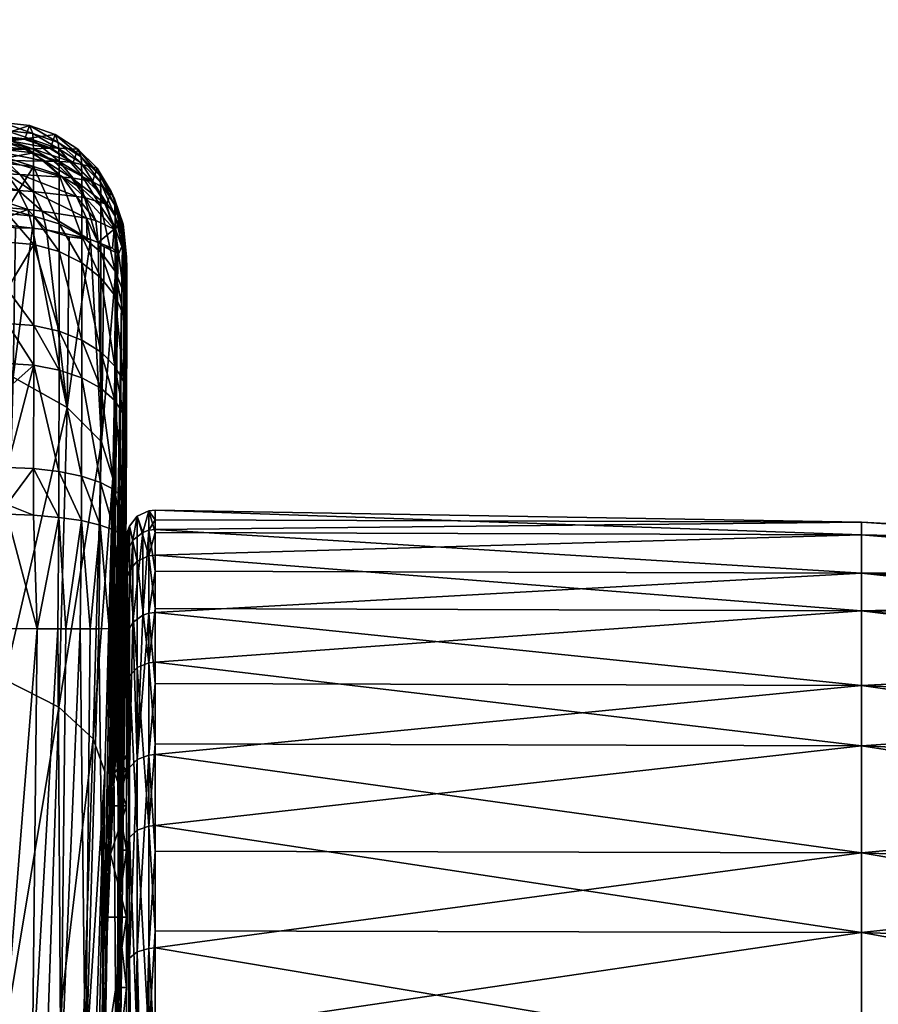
# Model space of a CAD drawing. Extents: x -0.098 to 0.124, y -0.106 to 0.001.
# Tile 96 of 97: x 0.095 to 0.11, y -0.032 to -0.015. Entities that reach past the tile are written whole.
import ezdxf

# ---------------------------------------------------------------- set-up
doc = ezdxf.new("R2010")
doc.units = 0
doc.layers.add('mesh', color=7, linetype='CONTINUOUS')

msp = doc.modelspace()

# ---------------------------------------------------------------- meshes
at = {"layer": 'mesh'}
mesh = msp.add_polyface(dxfattribs=at)
corners = [(0.088853, -0.016373, -0.0073), (0.090453, -0.014874, -0.003441), (0.088853, -0.014873, -0.007299), (0.090453, -0.016374, -0.003441), (0.091, -0.014875, 0.0007), (0.091, -0.016375, 0.000699), (0.090457, -0.014876, 0.004841), (0.090457, -0.016376, 0.004841), (0.08886, -0.014877, 0.008701), (0.08886, -0.016377, 0.0087), (0.084109, -0.016374, -0.002767), (0.084724, -0.016375, 0.000704), (0.084746, -0.016375, 0.000438), (0.083551, -0.014874, -0.003854), (0.0844, -0.014875, 0.003095), (0.084271, -0.014876, 0.00372), (0.094719, -0.016809, -0.01131), (0.095196, -0.016975, -0.015219), (0.095188, -0.016862, -0.011308), (0.095633, -0.017018, -0.011303), (0.095131, -0.016724, 0.00363), (0.095578, -0.016881, 0.003632), (0.095047, -0.016957, 0.016258), (0.094575, -0.016903, 0.016256), (0.094094, -0.016661, 0.000259), (0.094134, -0.016922, -0.015227), (0.094378, -0.016922, -0.015225), (0.094728, -0.016922, -0.015221), (0.094006, -0.01689, 0.015831), (0.09457, -0.016909, 0.01646), (0.094075, -0.016711, 0.003608), (0.094379, -0.016945, 0.017584), (0.093993, -0.016945, 0.017577), (0.083125, -0.016696, -0.00468), (0.08249, -0.016706, -0.005531), (0.084104, -0.016678, -0.00278), (0.084739, -0.016666, 0.000706), (0.094076, -0.016708, 0.003465), (0.084269, -0.016675, 0.003723), (0.084342, -0.016673, 0.003374), (0.084399, -0.016672, 0.003094), (0.084707, -0.016666, 0.001611), (0.08277, -0.0167, 0.006592), (0.093946, -0.016958, 0.017951), (0.082331, -0.016707, 0.007105), (0.093802, -0.01697, 0.018323), (0.082005, -0.016712, 0.007485), (0.084445, -0.014874, -0.001691), (0.09466, -0.01667, 0.003608), (0.084747, -0.016666, 0.000486), (0.084444, -0.016672, -0.00169)]
mesh.append_faces([[corners[k] for k in face] for face in [(0, 1, 2, 2), (3, 1, 0, 0), (3, 4, 1, 1), (5, 4, 3, 3), (5, 6, 4, 4), (7, 6, 5, 5), (7, 8, 6, 6), (9, 8, 7, 7), (0, 10, 3, 3), (5, 11, 7, 7), (3, 12, 5, 5), (13, 2, 1, 1), (6, 14, 4, 4), (8, 15, 6, 6), (16, 17, 18, 18), (19, 20, 18, 18), (19, 21, 20, 20), (22, 20, 21, 21), (23, 20, 22, 22), (24, 25, 26, 26), (16, 26, 27, 27), (16, 24, 26, 26), (28, 23, 29, 29), (30, 23, 28, 28), (31, 28, 29, 29), (31, 32, 28, 28), (33, 34, 25, 25), (24, 35, 25, 25), (36, 24, 37, 37), (38, 30, 28, 28), (39, 37, 30, 30), (40, 41, 37, 37), (32, 42, 28, 28), (43, 44, 32, 32), (45, 46, 43, 43), (4, 47, 1, 1), (18, 48, 16, 16), (18, 20, 48, 48), (23, 48, 20, 20), (48, 24, 16, 16), (48, 37, 24, 24), (30, 37, 48, 48), (30, 48, 23, 23), (49, 50, 24, 24)]])
mesh = msp.add_polyface(dxfattribs=at)
corners = [(0.095035, -0.016962, 0.016482), (0.095047, -0.016957, 0.016258), (0.095495, -0.017115, 0.016257), (0.095477, -0.017118, 0.016499), (0.095896, -0.01737, 0.016252), (0.094794, -0.016994, 0.017704), (0.09519, -0.017131, 0.017816), (0.094674, -0.017003, 0.018036), (0.095054, -0.017135, 0.018172), (0.094107, -0.017034, 0.019083), (0.09442, -0.01715, 0.01929), (0.09392, -0.017041, 0.01933), (0.094214, -0.017154, 0.019552), (0.095874, -0.017367, 0.016511), (0.095552, -0.017349, 0.017916), (0.095402, -0.017345, 0.018293), (0.094711, -0.017334, 0.019479), (0.094488, -0.017332, 0.019757), (0.093365, -0.017167, 0.020358), (0.093617, -0.016998, 0.019097), (0.093782, -0.016989, 0.018867), (0.094278, -0.016956, 0.017891), (0.094379, -0.016945, 0.017584), (0.09457, -0.016909, 0.01646), (0.094575, -0.016903, 0.016256), (0.095188, -0.016862, -0.011308), (0.095641, -0.017131, -0.015213), (0.095633, -0.017018, -0.011303), (0.095196, -0.016975, -0.015219), (0.094719, -0.016809, -0.01131), (0.094728, -0.016922, -0.015221), (0.096032, -0.01727, -0.011295), (0.095578, -0.016881, 0.003632), (0.095646, -0.017352, -0.016854), (0.095201, -0.0172, -0.016891), (0.094733, -0.017148, -0.016903), (0.094735, -0.017286, -0.017379), (0.093993, -0.016945, 0.017577), (0.093946, -0.016958, 0.017951), (0.094399, -0.017276, -0.017385), (0.094378, -0.016922, -0.015225), (0.094136, -0.017035, -0.016349), (0.094134, -0.016922, -0.015227), (0.094137, -0.01734, -0.017369)]
mesh.append_faces([[corners[k] for k in face] for face in [(0, 1, 2, 2), (3, 2, 4, 4), (3, 0, 2, 2), (3, 5, 0, 0), (6, 5, 3, 3), (6, 7, 5, 5), (8, 7, 6, 6), (8, 9, 7, 7), (10, 9, 8, 8), (10, 11, 9, 9), (12, 11, 10, 10), (13, 6, 3, 3), (14, 8, 6, 6), (15, 10, 8, 8), (16, 12, 10, 10), (17, 18, 12, 12), (19, 9, 11, 11), (20, 7, 9, 9), (21, 7, 20, 20), (21, 5, 7, 7), (22, 5, 21, 21), (22, 0, 5, 5), (23, 0, 22, 22), (23, 1, 0, 0), (24, 1, 23, 23), (25, 26, 27, 27), (25, 28, 26, 26), (29, 30, 28, 28), (31, 32, 27, 27), (1, 32, 2, 2), (33, 26, 28, 28), (34, 28, 30, 30), (34, 35, 36, 36), (30, 35, 34, 34), (34, 33, 28, 28), (21, 37, 22, 22), (21, 38, 37, 37), (20, 38, 21, 21), (39, 30, 40, 40), (39, 35, 30, 30), (36, 35, 39, 39), (41, 40, 42, 42), (41, 39, 40, 40), (41, 43, 39, 39)]])
mesh = msp.add_polyface(dxfattribs=at)
corners = [(0.095874, -0.017367, 0.016511), (0.095896, -0.01737, 0.016252), (0.096229, -0.017709, 0.016245), (0.096206, -0.017698, 0.016518), (0.096478, -0.018114, 0.016234), (0.095477, -0.017118, 0.016499), (0.095552, -0.017349, 0.017916), (0.095864, -0.01764, 0.017998), (0.096456, -0.018095, 0.016518), (0.096112, -0.017991, 0.018059), (0.095705, -0.017625, 0.018395), (0.095949, -0.017963, 0.018474), (0.096287, -0.018387, 0.018097), (0.096125, -0.018346, 0.018526), (0.095186, -0.017878, 0.01978), (0.096365, -0.017604, -0.011286), (0.096623, -0.018116, -0.015178), (0.096615, -0.018005, -0.011275), (0.096373, -0.017717, -0.015192), (0.096032, -0.01727, -0.011295), (0.09604, -0.017383, -0.015204), (0.095633, -0.017018, -0.011303), (0.095641, -0.017131, -0.015213), (0.095978, -0.017135, 0.003632), (0.095578, -0.016881, 0.003632), (0.096311, -0.017472, 0.003632), (0.09656, -0.017875, 0.003631), (0.096769, -0.018451, -0.011264), (0.095495, -0.017115, 0.016257), (0.096625, -0.018311, -0.016625), (0.096044, -0.017597, -0.016796), (0.096376, -0.017922, -0.016718), (0.096377, -0.018139, -0.017462), (0.096626, -0.018517, -0.017331), (0.095646, -0.017352, -0.016854), (0.096045, -0.017824, -0.017571), (0.095647, -0.017586, -0.017654), (0.096047, -0.018656, -0.01928), (0.09565, -0.018443, -0.019416)]
mesh.append_faces([[corners[k] for k in face] for face in [(0, 1, 2, 2), (3, 2, 4, 4), (0, 5, 1, 1), (3, 0, 2, 2), (3, 6, 0, 0), (7, 6, 3, 3), (8, 3, 4, 4), (8, 7, 3, 3), (9, 7, 8, 8), (9, 10, 7, 7), (11, 10, 9, 9), (12, 11, 9, 9), (13, 14, 11, 11), (15, 16, 17, 17), (15, 18, 16, 16), (19, 18, 15, 15), (19, 20, 18, 18), (21, 20, 19, 19), (21, 22, 20, 20), (19, 23, 24, 24), (15, 23, 19, 19), (15, 25, 23, 23), (17, 25, 15, 15), (17, 26, 25, 25), (27, 26, 17, 17), (2, 26, 4, 4), (2, 25, 26, 26), (1, 25, 2, 2), (1, 23, 25, 25), (28, 23, 1, 1), (28, 24, 23, 23), (29, 16, 18, 18), (30, 20, 22, 22), (31, 29, 18, 18), (32, 33, 31, 31), (34, 30, 22, 22), (34, 35, 30, 30), (36, 35, 34, 34), (36, 37, 35, 35), (38, 37, 36, 36), (32, 30, 35, 35), (31, 30, 32, 32), (31, 20, 30, 30), (18, 20, 31, 31)]])
mesh = msp.add_polyface(dxfattribs=at)
corners = [(0.096125, -0.018346, 0.018526), (0.096138, -0.018692, 0.018742), (0.095354, -0.018219, 0.019881), (0.095101, -0.01819, 0.020199), (0.094457, -0.018429, 0.021028), (0.094049, -0.018099, 0.021178), (0.095552, -0.017349, 0.017916), (0.09519, -0.017131, 0.017816), (0.095874, -0.017367, 0.016511), (0.095402, -0.017345, 0.018293), (0.095054, -0.017135, 0.018172), (0.094711, -0.017334, 0.019479), (0.09442, -0.01715, 0.01929), (0.094488, -0.017332, 0.019757), (0.094214, -0.017154, 0.019552), (0.095864, -0.01764, 0.017998), (0.095705, -0.017625, 0.018395), (0.094969, -0.01758, 0.019645), (0.094732, -0.01757, 0.019936), (0.09357, -0.017328, 0.020608), (0.095949, -0.017963, 0.018474), (0.095186, -0.017878, 0.01978), (0.094939, -0.017859, 0.020085), (0.093756, -0.017541, 0.020833), (0.093917, -0.0178, 0.021024), (0.095201, -0.0172, -0.016891), (0.094735, -0.017286, -0.017379), (0.095203, -0.017438, -0.017705), (0.095207, -0.018311, -0.019501), (0.094739, -0.018187, -0.019371), (0.09474, -0.018265, -0.01953), (0.094736, -0.017387, -0.017723), (0.095647, -0.017586, -0.017654), (0.095646, -0.017352, -0.016854), (0.09565, -0.018443, -0.019416), (0.094419, -0.018171, -0.019383), (0.094741, -0.018761, -0.020225), (0.094399, -0.017276, -0.017385), (0.094138, -0.018134, -0.019232), (0.094138, -0.01821, -0.019364), (0.094138, -0.01764, -0.018373), (0.094137, -0.01734, -0.017369), (0.094137, -0.017469, -0.0178), (0.094138, -0.018541, -0.019941), (0.095427, -0.018549, 0.019982), (0.095182, -0.018518, 0.020246)]
mesh.append_faces([[corners[k] for k in face] for face in [(0, 1, 2, 2), (3, 4, 5, 5), (6, 7, 8, 8), (9, 10, 6, 6), (11, 12, 9, 9), (13, 14, 11, 11), (15, 9, 6, 6), (16, 9, 15, 15), (16, 11, 9, 9), (17, 11, 16, 16), (17, 13, 11, 11), (18, 13, 17, 17), (18, 19, 13, 13), (20, 17, 16, 16), (21, 17, 20, 20), (21, 18, 17, 17), (22, 18, 21, 21), (22, 23, 18, 18), (24, 23, 22, 22), (2, 21, 0, 0), (2, 22, 21, 21), (3, 22, 2, 2), (3, 24, 22, 22), (5, 24, 3, 3), (25, 26, 27, 27), (28, 29, 30, 30), (27, 29, 28, 28), (27, 31, 29, 29), (26, 31, 27, 27), (25, 32, 33, 33), (27, 32, 25, 25), (27, 34, 32, 32), (28, 34, 27, 27), (35, 30, 29, 29), (35, 36, 30, 30), (31, 35, 29, 29), (31, 37, 35, 35), (26, 37, 31, 31), (35, 38, 39, 39), (35, 40, 38, 38), (37, 40, 35, 35), (41, 42, 37, 37), (39, 43, 35, 35), (44, 45, 3, 3)]])
mesh = msp.add_polyface(dxfattribs=at)
corners = [(0.096456, -0.018095, 0.016518), (0.096478, -0.018114, 0.016234), (0.096629, -0.018564, 0.016222), (0.096613, -0.018537, 0.016512), (0.096112, -0.017991, 0.018059), (0.096287, -0.018387, 0.018097), (0.096125, -0.018346, 0.018526), (0.095949, -0.017963, 0.018474), (0.096615, -0.018005, -0.011275), (0.096777, -0.018562, -0.015163), (0.096769, -0.018451, -0.011264), (0.096623, -0.018116, -0.015178), (0.096712, -0.018323, 0.003629), (0.09656, -0.017875, 0.003631), (0.09678, -0.018758, -0.000294), (0.096376, -0.017922, -0.016718), (0.096626, -0.018517, -0.017331), (0.096625, -0.018311, -0.016625), (0.096377, -0.018139, -0.017462), (0.096626, -0.019273, -0.018884), (0.096378, -0.018937, -0.0191), (0.09565, -0.018443, -0.019416), (0.096047, -0.019126, -0.019937), (0.096047, -0.018656, -0.01928), (0.09565, -0.018928, -0.020093), (0.096779, -0.019647, -0.018644), (0.096779, -0.018937, -0.017185), (0.096779, -0.018744, -0.016522), (0.096378, -0.019388, -0.019729), (0.096045, -0.017824, -0.017571), (0.09633, -0.018768, 0.018097), (0.096675, -0.018994, 0.016209), (0.096664, -0.018954, 0.016538), (0.096583, -0.018869, 0.017247), (0.096197, -0.018716, 0.018542), (0.096138, -0.018692, 0.018742), (0.096815, -0.018951, -0.011252), (0.096828, -0.019019, -0.015148), (0.096755, -0.018814, 0.003626), (0.096829, -0.019223, -0.016411), (0.095821, -0.018669, 0.019292), (0.096433, -0.018847, 0.017809)]
mesh.append_faces([[corners[k] for k in face] for face in [(0, 1, 2, 2), (3, 0, 2, 2), (3, 4, 0, 0), (5, 4, 3, 3), (6, 7, 5, 5), (8, 9, 10, 10), (8, 11, 9, 9), (10, 12, 13, 13), (14, 12, 10, 10), (1, 12, 2, 2), (1, 13, 12, 12), (15, 16, 17, 17), (18, 19, 16, 16), (20, 19, 18, 18), (21, 22, 23, 23), (24, 22, 21, 21), (25, 16, 19, 19), (26, 17, 16, 16), (27, 17, 26, 26), (27, 11, 17, 17), (9, 11, 27, 27), (28, 23, 22, 22), (20, 23, 28, 28), (20, 29, 23, 23), (18, 29, 20, 20), (6, 5, 30, 30), (3, 31, 32, 32), (2, 31, 3, 3), (3, 30, 5, 5), (3, 33, 30, 30), (32, 33, 3, 3), (6, 34, 35, 35), (30, 34, 6, 6), (10, 36, 14, 14), (10, 9, 37, 37), (14, 38, 12, 12), (2, 38, 31, 31), (2, 12, 38, 38), (39, 27, 26, 26), (39, 9, 27, 27), (14, 36, 38, 38), (35, 34, 40, 40), (33, 41, 30, 30), (33, 32, 41, 41)]])
mesh = msp.add_polyface(dxfattribs=at)
corners = [(0.095207, -0.018311, -0.019501), (0.09474, -0.018265, -0.01953), (0.095208, -0.018805, -0.020191), (0.095207, -0.020917, -0.022083), (0.094742, -0.020188, -0.021639), (0.094741, -0.020886, -0.02213), (0.095208, -0.020223, -0.021596), (0.094741, -0.019586, -0.021042), (0.094741, -0.018761, -0.020225), (0.09565, -0.018928, -0.020093), (0.09565, -0.018443, -0.019416), (0.09565, -0.020321, -0.021472), (0.095649, -0.021003, -0.02195), (0.094449, -0.02131, -0.022383), (0.094436, -0.019545, -0.021087), (0.094419, -0.018171, -0.019383), (0.094137, -0.019573, -0.021065), (0.094137, -0.019748, -0.021256), (0.094137, -0.019047, -0.020492), (0.094138, -0.018541, -0.019941), (0.094134, -0.021034, -0.022164), (0.094137, -0.019851, -0.021368), (0.095101, -0.01819, 0.020199), (0.095354, -0.018219, 0.019881), (0.095427, -0.018549, 0.019982), (0.096138, -0.018692, 0.018742), (0.095182, -0.018518, 0.020246), (0.094457, -0.018429, 0.021028), (0.090625, -0.020318, 0.023388), (0.09069, -0.018277, 0.022462), (0.091964, -0.018285, 0.022294), (0.092171, -0.020436, 0.023209), (0.092233, -0.018312, 0.022233), (0.092512, -0.018306, 0.022104), (0.094119, -0.018404, 0.021249), (0.094887, -0.018513, 0.020583), (0.094844, -0.021126, 0.021812), (0.095791, -0.021652, 0.020688), (0.095821, -0.018669, 0.019292), (0.093721, -0.018374, 0.021509), (0.093609, -0.020712, 0.022671)]
mesh.append_faces([[corners[k] for k in face] for face in [(0, 1, 2, 2), (3, 4, 5, 5), (6, 4, 3, 3), (6, 7, 4, 4), (2, 7, 6, 6), (2, 8, 7, 7), (1, 8, 2, 2), (0, 9, 10, 10), (2, 9, 0, 0), (2, 11, 9, 9), (6, 11, 2, 2), (6, 12, 11, 11), (3, 12, 6, 6), (13, 4, 14, 14), (13, 5, 4, 4), (14, 8, 15, 15), (14, 7, 8, 8), (4, 7, 14, 14), (14, 16, 17, 17), (14, 18, 16, 16), (15, 18, 14, 14), (15, 19, 18, 18), (14, 20, 13, 13), (14, 21, 20, 20), (17, 21, 14, 14), (22, 23, 24, 24), (23, 25, 24, 24), (22, 26, 27, 27), (28, 29, 30, 30), (31, 32, 33, 33), (31, 30, 32, 32), (34, 35, 36, 36), (37, 24, 38, 38), (37, 26, 24, 24), (31, 28, 30, 30), (31, 39, 40, 40), (33, 39, 31, 31), (40, 34, 36, 36), (39, 34, 40, 40), (36, 26, 37, 37), (35, 26, 36, 36), (27, 35, 34, 34), (26, 35, 27, 27), (25, 38, 24, 24)]])
mesh = msp.add_polyface(dxfattribs=at)
corners = [(0.096828, -0.020849, -0.019422), (0.096779, -0.020049, -0.019205), (0.096776, -0.021202, -0.020347), (0.096378, -0.018937, -0.0191), (0.096626, -0.019701, -0.019481), (0.096626, -0.019273, -0.018884), (0.096378, -0.019388, -0.019729), (0.096624, -0.020929, -0.020697), (0.096376, -0.020683, -0.021011), (0.096622, -0.02153, -0.021119), (0.096375, -0.021317, -0.021456), (0.096617, -0.023092, -0.021859), (0.096369, -0.022964, -0.022236), (0.09565, -0.018928, -0.020093), (0.096046, -0.020477, -0.021274), (0.096047, -0.019126, -0.019937), (0.09565, -0.020321, -0.021472), (0.096045, -0.021138, -0.021738), (0.095649, -0.021003, -0.02195), (0.09604, -0.022856, -0.022552), (0.095645, -0.022773, -0.022791), (0.096769, -0.023235, -0.021439), (0.096775, -0.021767, -0.020743), (0.096779, -0.019647, -0.018644), (0.096779, -0.018937, -0.017185), (0.096626, -0.018517, -0.017331), (0.096825, -0.022045, -0.020383), (0.096829, -0.020443, -0.018893), (0.09683, -0.019399, -0.017022), (0.096386, -0.022253, 0.019377), (0.09633, -0.018768, 0.018097), (0.096433, -0.018847, 0.017809), (0.096197, -0.018716, 0.018542), (0.096664, -0.018954, 0.016538), (0.096675, -0.018994, 0.016209), (0.096589, -0.022888, 0.017967), (0.095791, -0.021652, 0.020688), (0.095821, -0.018669, 0.019292), (0.096585, -0.028622, 0.006133), (0.096755, -0.018814, 0.003626), (0.096658, -0.027742, -0.000304), (0.096815, -0.018951, -0.011252), (0.096828, -0.019019, -0.015148), (0.09668, -0.029395, -0.006597), (0.096676, -0.03048, -0.008496), (0.096829, -0.019223, -0.016411)]
mesh.append_faces([[corners[k] for k in face] for face in [(0, 1, 2, 2), (3, 4, 5, 5), (6, 4, 3, 3), (6, 7, 4, 4), (8, 7, 6, 6), (8, 9, 7, 7), (10, 9, 8, 8), (10, 11, 9, 9), (12, 11, 10, 10), (13, 14, 15, 15), (16, 14, 13, 13), (16, 17, 14, 14), (18, 17, 16, 16), (18, 19, 17, 17), (20, 19, 18, 18), (21, 9, 11, 11), (22, 9, 21, 21), (22, 7, 9, 9), (2, 7, 22, 22), (2, 4, 7, 7), (1, 4, 2, 2), (1, 5, 4, 4), (23, 5, 1, 1), (24, 25, 23, 23), (12, 17, 19, 19), (10, 17, 12, 12), (10, 14, 17, 17), (8, 14, 10, 10), (8, 15, 14, 14), (6, 15, 8, 8), (26, 2, 22, 22), (27, 23, 1, 1), (23, 28, 24, 24), (29, 30, 31, 31), (29, 32, 30, 30), (33, 34, 35, 35), (29, 33, 35, 35), (31, 33, 29, 29), (36, 32, 29, 29), (37, 32, 36, 36), (38, 34, 39, 39), (40, 39, 41, 41), (42, 43, 41, 41), (44, 45, 28, 28)]])
mesh = msp.add_polyface(dxfattribs=at)
corners = [(0.097216, -0.023801, 0.004586), (0.097327, -0.023789, 0.004588), (0.097327, -0.024515, 0.00691), (0.097216, -0.02346, -0.000263), (0.097327, -0.023447, -0.000264), (0.097327, -0.023618, 0.002162), (0.097216, -0.024246, -0.005061), (0.097327, -0.024234, -0.005064), (0.097327, -0.023841, -0.002664), (0.096839, -0.024608, -0.004957), (0.096839, -0.023836, -0.000246), (0.096827, -0.023947, -0.000241), (0.096827, -0.02428, 0.004495), (0.096839, -0.024171, 0.004516), (0.097216, -0.025252, 0.009226), (0.109674, -0.024554, 0.006897), (0.109674, -0.023882, -0.002657), (0.109674, -0.02366, 0.002159), (0.096876, -0.024506, -0.004986), (0.096876, -0.02373, -0.000251), (0.097015, -0.024339, -0.005034), (0.097015, -0.023556, -0.000259), (0.09711, -0.023838, 0.004579), (0.096936, -0.023974, 0.004553), (0.096936, -0.025412, 0.009154), (0.09711, -0.025286, 0.009211), (0.096769, -0.018451, -0.011264), (0.096828, -0.019019, -0.015148), (0.096815, -0.018951, -0.011252), (0.096819, -0.023385, -0.021018), (0.096766, -0.023899, -0.021626), (0.096816, -0.024007, -0.021155), (0.096825, -0.022045, -0.020383), (0.096775, -0.021767, -0.020743), (0.096827, -0.02151, -0.019953), (0.096776, -0.021202, -0.020347), (0.096828, -0.020849, -0.019422), (0.096829, -0.020443, -0.018893), (0.096779, -0.020049, -0.019205), (0.09683, -0.020052, -0.018382), (0.096779, -0.019647, -0.018644), (0.096779, -0.018937, -0.017185), (0.09683, -0.019276, -0.016738), (0.096829, -0.019223, -0.016411), (0.09683, -0.019399, -0.017022), (0.09683, -0.019907, -0.018194), (0.096777, -0.018562, -0.015163)]
mesh.append_faces([[corners[k] for k in face] for face in [(0, 1, 2, 2), (3, 4, 5, 5), (6, 7, 8, 8), (9, 10, 11, 11), (8, 3, 6, 6), (8, 4, 3, 3), (0, 5, 1, 1), (0, 3, 5, 5), (12, 10, 13, 13), (12, 11, 10, 10), (2, 14, 0, 0), (2, 1, 15, 15), (16, 8, 7, 7), (16, 4, 8, 8), (17, 5, 4, 4), (1, 5, 17, 17), (18, 19, 10, 10), (20, 19, 18, 18), (20, 21, 19, 19), (6, 21, 20, 20), (6, 3, 21, 21), (22, 3, 0, 0), (22, 21, 3, 3), (23, 21, 22, 22), (23, 19, 21, 21), (13, 19, 23, 23), (13, 10, 19, 19), (22, 24, 23, 23), (0, 25, 22, 22), (26, 27, 28, 28), (29, 30, 31, 31), (32, 33, 29, 29), (34, 35, 32, 32), (36, 35, 34, 34), (37, 38, 36, 36), (39, 40, 37, 37), (41, 42, 43, 43), (41, 44, 42, 42), (40, 45, 44, 44), (39, 45, 40, 40), (27, 46, 43, 43), (43, 42, 44, 44), (44, 45, 39, 39), (36, 34, 37, 37)]])
mesh = msp.add_polyface(dxfattribs=at)
corners = [(0.096369, -0.022964, -0.022236), (0.096613, -0.0238, -0.022058), (0.096617, -0.023092, -0.021859), (0.096366, -0.02371, -0.022446), (0.095645, -0.022773, -0.022791), (0.096037, -0.023633, -0.022771), (0.09604, -0.022856, -0.022552), (0.096766, -0.023899, -0.021626), (0.096769, -0.023235, -0.021439), (0.096523, -0.025521, -0.022391), (0.096589, -0.025519, -0.022234), (0.096342, -0.025522, -0.022627), (0.096193, -0.025523, -0.022822), (0.096016, -0.025524, -0.022958), (0.095763, -0.025524, -0.023153), (0.095642, -0.023575, -0.023016), (0.096243, -0.027446, 0.021578), (0.096589, -0.022888, 0.017967), (0.096449, -0.028024, 0.020139), (0.096386, -0.022253, 0.019377), (0.095643, -0.026896, 0.022913), (0.095791, -0.021652, 0.020688), (0.096811, -0.024813, -0.021333), (0.096816, -0.024007, -0.021155), (0.096819, -0.023385, -0.021018), (0.096775, -0.021767, -0.020743), (0.096732, -0.025516, -0.021891), (0.096806, -0.025511, -0.021373), (0.096675, -0.018994, 0.016209), (0.096502, -0.030565, 0.010025), (0.096585, -0.028622, 0.006133), (0.096755, -0.018814, 0.003626), (0.096616, -0.02805, 0.004039), (0.096547, -0.029465, 0.00814), (0.096658, -0.027742, -0.000304), (0.096815, -0.018951, -0.011252), (0.096671, -0.028017, -0.002471), (0.09664, -0.027753, 0.001871), (0.096678, -0.028573, -0.004585), (0.09668, -0.029395, -0.006597), (0.096828, -0.019019, -0.015148), (0.096676, -0.03048, -0.008496), (0.096668, -0.031794, -0.010225), (0.09683, -0.020052, -0.018382), (0.096829, -0.020443, -0.018893), (0.09683, -0.019399, -0.017022), (0.096829, -0.019223, -0.016411), (0.096825, -0.022045, -0.020383), (0.096827, -0.02151, -0.019953)]
mesh.append_faces([[corners[k] for k in face] for face in [(0, 1, 2, 2), (3, 1, 0, 0), (4, 5, 6, 6), (7, 2, 1, 1), (8, 2, 7, 7), (1, 9, 10, 10), (3, 9, 1, 1), (3, 11, 9, 9), (12, 11, 3, 3), (3, 5, 12, 12), (3, 6, 5, 5), (0, 6, 3, 3), (5, 13, 12, 12), (5, 14, 13, 13), (15, 14, 5, 5), (16, 17, 18, 18), (19, 17, 16, 16), (20, 19, 16, 16), (21, 19, 20, 20), (22, 23, 7, 7), (24, 8, 7, 7), (24, 25, 8, 8), (26, 22, 7, 7), (27, 22, 26, 26), (7, 1, 26, 26), (1, 10, 26, 26), (28, 29, 17, 17), (30, 31, 32, 32), (33, 28, 30, 30), (33, 29, 28, 28), (34, 35, 36, 36), (37, 31, 34, 34), (37, 32, 31, 31), (35, 38, 36, 36), (35, 39, 38, 38), (40, 41, 39, 39), (42, 43, 44, 44), (42, 45, 43, 43), (40, 46, 41, 41), (42, 23, 27, 27), (42, 24, 23, 23), (42, 47, 24, 24), (42, 48, 47, 47), (44, 48, 42, 42)]])
mesh = msp.add_polyface(dxfattribs=at)
corners = [(0.096502, -0.030565, 0.010025), (0.096827, -0.030565, 0.010025), (0.096391, -0.033449, 0.013282), (0.096547, -0.029465, 0.00814), (0.096585, -0.028622, 0.006133), (0.096827, -0.028622, 0.006133), (0.096616, -0.02805, 0.004039), (0.09664, -0.027753, 0.001871), (0.096827, -0.027753, 0.001871), (0.096658, -0.027742, -0.000304), (0.096671, -0.028017, -0.002471), (0.096827, -0.028017, -0.002471), (0.096678, -0.028573, -0.004585), (0.096668, -0.031794, -0.010225), (0.096827, -0.031794, -0.010225), (0.096676, -0.03048, -0.008496), (0.096654, -0.033324, -0.011771), (0.094726, -0.02552, -0.023438), (0.094021, -0.034184, -0.023073), (0.094636, -0.033478, -0.023134), (0.094111, -0.026112, -0.023436), (0.095677, -0.033474, -0.022849), (0.095627, -0.025524, -0.02321), (0.095175, -0.033481, -0.023059), (0.095763, -0.025524, -0.023153), (0.096016, -0.025524, -0.022958), (0.096107, -0.033459, -0.022517), (0.096193, -0.025523, -0.022822), (0.096342, -0.025522, -0.022627), (0.096439, -0.033435, -0.022086), (0.096523, -0.025521, -0.022391), (0.096589, -0.025519, -0.022234), (0.096648, -0.033405, -0.021585), (0.091736, -0.033637, 0.028385), (0.090457, -0.025654, 0.025643), (0.092006, -0.02577, 0.025469), (0.096243, -0.027446, 0.021578), (0.096449, -0.028024, 0.020139), (0.095979, -0.035169, 0.024444), (0.090219, -0.03258, 0.028211), (0.090186, -0.033517, 0.028558), (0.09345, -0.026029, 0.024927), (0.093181, -0.033881, 0.027839), (0.094691, -0.026413, 0.024056), (0.094422, -0.034235, 0.026957), (0.095643, -0.026896, 0.022913), (0.095377, -0.034675, 0.025799), (0.096589, -0.022888, 0.017967), (0.096717, -0.033375, -0.021098), (0.096732, -0.025516, -0.021891), (0.095263, -0.025523, -0.023363), (0.09683, -0.019399, -0.017022), (0.096806, -0.025511, -0.021373), (0.096634, -0.03505, -0.013109)]
mesh.append_faces([[corners[k] for k in face] for face in [(0, 1, 2, 2), (3, 1, 0, 0), (4, 5, 3, 3), (6, 5, 4, 4), (7, 8, 6, 6), (9, 8, 7, 7), (10, 11, 9, 9), (12, 11, 10, 10), (13, 14, 15, 15), (16, 14, 13, 13), (17, 18, 19, 19), (17, 20, 18, 18), (21, 22, 23, 23), (21, 24, 22, 22), (25, 24, 21, 21), (21, 26, 25, 25), (26, 27, 25, 25), (26, 28, 27, 27), (29, 28, 26, 26), (29, 30, 28, 28), (31, 30, 29, 29), (32, 31, 29, 29), (33, 34, 35, 35), (36, 37, 38, 38), (33, 39, 34, 34), (33, 40, 39, 39), (33, 41, 42, 42), (35, 41, 33, 33), (42, 43, 44, 44), (41, 43, 42, 42), (44, 45, 46, 46), (43, 45, 44, 44), (46, 36, 38, 38), (45, 36, 46, 46), (47, 2, 37, 37), (47, 0, 2, 2), (48, 49, 32, 32), (19, 50, 17, 17), (19, 23, 50, 50), (23, 22, 50, 50), (49, 31, 32, 32), (15, 51, 13, 13), (52, 16, 13, 13), (52, 53, 16, 16)]])
mesh = msp.add_polyface(dxfattribs=at)
corners = [(0.09446, -0.025521, -0.023441), (0.094111, -0.026112, -0.023436), (0.094726, -0.02552, -0.023438), (0.094115, -0.025523, -0.023444), (0.095207, -0.020917, -0.022083), (0.094741, -0.020886, -0.02213), (0.09474, -0.021328, -0.02234), (0.095642, -0.023575, -0.023016), (0.096037, -0.023633, -0.022771), (0.095645, -0.022773, -0.022791), (0.095627, -0.025524, -0.02321), (0.095763, -0.025524, -0.023153), (0.095649, -0.021003, -0.02195), (0.095203, -0.022721, -0.02294), (0.0952, -0.023537, -0.02317), (0.094738, -0.022701, -0.022993), (0.094736, -0.023348, -0.023175), (0.094735, -0.023522, -0.023225), (0.092171, -0.020436, 0.023209), (0.090478, -0.024972, 0.025355), (0.090625, -0.020318, 0.023388), (0.092006, -0.02577, 0.025469), (0.090457, -0.025654, 0.025643), (0.093609, -0.020712, 0.022671), (0.09345, -0.026029, 0.024927), (0.094844, -0.021126, 0.021812), (0.094691, -0.026413, 0.024056), (0.095791, -0.021652, 0.020688), (0.095643, -0.026896, 0.022913), (0.094457, -0.023347, -0.023185), (0.094449, -0.02131, -0.022383), (0.094134, -0.021327, -0.022362), (0.094133, -0.021559, -0.022518), (0.094134, -0.021034, -0.022164), (0.09413, -0.02245, -0.022843), (0.094124, -0.02396, -0.023275), (0.094126, -0.023504, -0.023226), (0.094127, -0.023354, -0.023172), (0.095263, -0.025523, -0.023363)]
mesh.append_faces([[corners[k] for k in face] for face in [(0, 1, 2, 2), (0, 3, 1, 1), (4, 5, 6, 6), (7, 8, 9, 9), (7, 10, 11, 11), (4, 9, 12, 12), (13, 9, 4, 4), (13, 7, 9, 9), (14, 7, 13, 13), (15, 4, 6, 6), (15, 13, 4, 4), (16, 13, 15, 15), (16, 14, 13, 13), (17, 14, 16, 16), (18, 19, 20, 20), (21, 19, 18, 18), (21, 22, 19, 19), (21, 23, 24, 24), (18, 23, 21, 21), (24, 25, 26, 26), (23, 25, 24, 24), (26, 27, 28, 28), (25, 27, 26, 26), (0, 2, 17, 17), (29, 15, 6, 6), (29, 16, 15, 15), (17, 16, 29, 29), (6, 5, 30, 30), (30, 31, 32, 32), (30, 33, 31, 31), (30, 29, 6, 6), (30, 34, 29, 29), (32, 34, 30, 30), (29, 0, 17, 17), (29, 3, 0, 0), (35, 3, 29, 29), (29, 36, 35, 35), (29, 37, 36, 36), (34, 37, 29, 29), (38, 10, 7, 7), (14, 38, 7, 7), (17, 38, 14, 14), (2, 38, 17, 17)]])
mesh = msp.add_polyface(dxfattribs=at)
corners = [(0.122236, -0.02592, 0.008928), (0.122011, -0.025884, 0.008944), (0.122011, -0.025183, 0.006701), (0.122236, -0.02452, 0.00445), (0.122011, -0.024482, 0.004457), (0.122011, -0.024317, 0.002113), (0.122236, -0.02419, -0.00023), (0.122011, -0.024152, -0.000232), (0.122011, -0.024532, -0.002551), (0.122236, -0.024949, -0.00486), (0.122011, -0.024912, -0.00487), (0.122011, -0.025816, -0.007039), (0.122236, -0.026755, -0.00919), (0.122011, -0.026721, -0.009209), (0.122011, -0.028102, -0.011111), (0.122447, -0.026832, -0.009146), (0.122447, -0.025034, -0.004835), (0.122447, -0.029576, -0.012926), (0.122447, -0.024279, -0.000226), (0.122447, -0.024607, 0.004434), (0.122011, -0.027084, 0.010965), (0.122236, -0.028315, 0.012962), (0.122447, -0.026001, 0.008892), (0.109674, -0.02366, 0.002159), (0.109674, -0.026518, 0.011301), (0.109674, -0.024554, 0.006897), (0.109674, -0.023882, -0.002657), (0.109674, -0.025208, -0.007293), (0.109674, -0.027569, -0.011498), (0.097327, -0.025241, 0.009231), (0.097327, -0.023789, 0.004588), (0.097327, -0.023447, -0.000264), (0.097327, -0.026106, -0.009554), (0.097327, -0.02517, -0.007309), (0.097327, -0.027535, -0.011522)]
mesh.append_faces([[corners[k] for k in face] for face in [(0, 1, 2, 2), (3, 4, 5, 5), (6, 7, 8, 8), (9, 10, 11, 11), (12, 13, 14, 14), (12, 11, 13, 13), (12, 9, 11, 11), (15, 9, 12, 12), (15, 16, 9, 9), (17, 15, 12, 12), (6, 9, 16, 16), (8, 9, 6, 6), (8, 10, 9, 9), (6, 5, 7, 7), (6, 3, 5, 5), (18, 3, 6, 6), (18, 19, 3, 3), (3, 2, 4, 4), (3, 0, 2, 2), (19, 0, 3, 3), (0, 20, 1, 1), (0, 21, 20, 20), (22, 21, 0, 0), (23, 5, 4, 4), (24, 1, 20, 20), (25, 1, 24, 24), (25, 2, 1, 1), (4, 2, 25, 25), (26, 5, 23, 23), (26, 7, 5, 5), (8, 7, 26, 26), (27, 11, 10, 10), (27, 13, 11, 11), (14, 13, 28, 28), (29, 25, 24, 24), (25, 23, 4, 4), (25, 30, 23, 23), (23, 31, 26, 26), (10, 26, 27, 27), (10, 8, 26, 26), (27, 28, 13, 13), (27, 32, 28, 28), (33, 32, 27, 27), (32, 34, 28, 28)]])
mesh = msp.add_polyface(dxfattribs=at)
corners = [(0.097216, -0.025252, 0.009226), (0.097327, -0.025241, 0.009231), (0.097327, -0.026482, 0.011322), (0.097216, -0.026117, -0.009548), (0.097327, -0.026106, -0.009554), (0.097327, -0.02517, -0.007309), (0.097327, -0.027535, -0.011522), (0.097216, -0.024246, -0.005061), (0.097327, -0.024234, -0.005064), (0.096839, -0.024608, -0.004957), (0.096827, -0.023947, -0.000241), (0.096827, -0.024715, -0.004927), (0.096839, -0.024171, 0.004516), (0.096827, -0.025697, 0.009027), (0.096827, -0.02428, 0.004495), (0.097216, -0.023801, 0.004586), (0.09711, -0.025286, 0.009211), (0.097327, -0.024515, 0.00691), (0.097216, -0.027733, 0.013406), (0.097327, -0.027724, 0.013414), (0.109674, -0.026518, 0.011301), (0.109674, -0.024554, 0.006897), (0.109674, -0.025208, -0.007293), (0.109674, -0.023882, -0.002657), (0.096827, -0.028017, -0.002471), (0.096827, -0.027753, 0.001871), (0.096876, -0.029172, -0.013299), (0.096876, -0.026353, -0.009415), (0.096827, -0.026542, -0.009309), (0.097015, -0.029044, -0.013416), (0.097015, -0.026201, -0.0095), (0.097216, -0.028973, -0.013482), (0.096876, -0.024506, -0.004986), (0.097015, -0.024339, -0.005034), (0.096839, -0.023836, -0.000246), (0.096839, -0.025596, 0.009073), (0.096936, -0.023974, 0.004553), (0.096936, -0.025412, 0.009154), (0.09711, -0.023838, 0.004579), (0.096827, -0.028121, 0.01311), (0.096876, -0.027948, 0.013242), (0.097015, -0.02781, 0.013348), (0.096827, -0.029395, -0.006597), (0.096816, -0.024007, -0.021155), (0.096811, -0.024813, -0.021333), (0.096806, -0.025511, -0.021373)]
mesh.append_faces([[corners[k] for k in face] for face in [(0, 1, 2, 2), (3, 4, 5, 5), (6, 4, 3, 3), (5, 7, 3, 3), (5, 8, 7, 7), (9, 10, 11, 11), (12, 13, 14, 14), (15, 0, 16, 16), (17, 1, 0, 0), (2, 18, 0, 0), (2, 19, 18, 18), (2, 20, 19, 19), (1, 20, 2, 2), (17, 21, 1, 1), (22, 8, 5, 5), (22, 23, 8, 8), (24, 10, 25, 25), (24, 11, 10, 10), (25, 14, 13, 13), (10, 14, 25, 25), (26, 27, 28, 28), (29, 30, 27, 27), (31, 3, 30, 30), (28, 9, 11, 11), (27, 9, 28, 28), (27, 32, 9, 9), (30, 32, 27, 27), (30, 33, 32, 32), (3, 33, 30, 30), (3, 7, 33, 33), (32, 34, 9, 9), (12, 35, 13, 13), (36, 35, 12, 12), (36, 37, 35, 35), (38, 16, 37, 37), (35, 39, 13, 13), (35, 40, 39, 39), (37, 40, 35, 35), (37, 41, 40, 40), (16, 41, 37, 37), (0, 41, 16, 16), (0, 18, 41, 41), (42, 28, 11, 11), (43, 44, 45, 45)]])
mesh = msp.add_polyface(dxfattribs=at)
corners = [(0.096391, -0.033449, 0.013282), (0.096827, -0.030565, 0.010025), (0.096827, -0.033449, 0.013282), (0.096547, -0.029465, 0.00814), (0.096827, -0.028622, 0.006133), (0.096616, -0.02805, 0.004039), (0.096827, -0.027753, 0.001871), (0.096658, -0.027742, -0.000304), (0.096827, -0.028017, -0.002471), (0.096678, -0.028573, -0.004585), (0.096827, -0.029395, -0.006597), (0.09668, -0.029395, -0.006597), (0.096676, -0.03048, -0.008496), (0.096827, -0.031794, -0.010225), (0.096654, -0.033324, -0.011771), (0.096827, -0.03505, -0.013109), (0.097327, -0.030808, -0.015076), (0.097216, -0.028973, -0.013482), (0.097216, -0.032659, -0.016652), (0.097327, -0.028964, -0.01349), (0.097327, -0.027535, -0.011522), (0.097216, -0.026117, -0.009548), (0.097327, -0.029414, 0.015162), (0.097216, -0.031112, 0.016901), (0.097216, -0.027733, 0.013406), (0.097327, -0.031104, 0.016911), (0.096827, -0.024715, -0.004927), (0.096827, -0.025697, 0.009027), (0.096876, -0.03281, -0.016427), (0.096827, -0.029331, -0.013152), (0.096827, -0.032931, -0.016247), (0.096876, -0.029172, -0.013299), (0.097015, -0.032713, -0.016572), (0.097015, -0.029044, -0.013416), (0.096827, -0.026542, -0.009309), (0.096876, -0.026353, -0.009415), (0.097015, -0.026201, -0.0095), (0.096876, -0.027948, 0.013242), (0.096827, -0.031421, 0.016524), (0.096827, -0.028121, 0.01311), (0.096876, -0.031283, 0.016692), (0.097015, -0.02781, 0.013348), (0.097015, -0.031173, 0.016827), (0.09711, -0.035222, 0.01949), (0.096936, -0.035283, 0.019365), (0.096839, -0.03537, 0.019185), (0.096806, -0.025511, -0.021373), (0.096732, -0.025516, -0.021891), (0.096717, -0.033375, -0.021098), (0.096634, -0.03505, -0.013109)]
mesh.append_faces([[corners[k] for k in face] for face in [(0, 1, 2, 2), (3, 4, 1, 1), (5, 6, 4, 4), (7, 8, 6, 6), (9, 10, 8, 8), (11, 10, 9, 9), (12, 10, 11, 11), (12, 13, 10, 10), (14, 15, 13, 13), (16, 17, 18, 18), (16, 19, 17, 17), (20, 21, 17, 17), (22, 23, 24, 24), (22, 25, 23, 23), (10, 26, 8, 8), (6, 27, 4, 4), (28, 29, 30, 30), (28, 31, 29, 29), (32, 31, 28, 28), (32, 33, 31, 31), (18, 33, 32, 32), (18, 17, 33, 33), (31, 34, 29, 29), (33, 35, 31, 31), (17, 36, 33, 33), (37, 38, 39, 39), (37, 40, 38, 38), (41, 40, 37, 37), (41, 42, 40, 40), (24, 42, 41, 41), (24, 23, 42, 42), (43, 42, 23, 23), (44, 40, 42, 42), (45, 38, 40, 40), (13, 34, 10, 10), (13, 29, 34, 34), (15, 29, 13, 13), (15, 30, 29, 29), (1, 38, 2, 2), (1, 39, 38, 38), (4, 39, 1, 1), (4, 27, 39, 39), (46, 47, 48, 48), (48, 49, 46, 46)]])
mesh = msp.add_polyface(dxfattribs=at)
corners = [(0.097216, -0.035206, 0.019523), (0.097327, -0.0352, 0.019535), (0.097327, -0.037496, 0.020339), (0.097216, -0.031112, 0.016901), (0.097327, -0.031104, 0.016911), (0.097327, -0.033152, 0.018223), (0.097216, -0.027733, 0.013406), (0.097327, -0.027724, 0.013414), (0.097327, -0.029414, 0.015162), (0.097216, -0.028973, -0.013482), (0.097327, -0.028964, -0.01349), (0.097327, -0.027535, -0.011522), (0.097216, -0.032659, -0.016652), (0.097327, -0.032652, -0.016662), (0.097327, -0.030808, -0.015076), (0.122236, -0.033068, -0.016045), (0.122011, -0.033046, -0.016078), (0.122011, -0.035133, -0.017158), (0.109674, -0.034831, -0.017743), (0.109674, -0.037509, 0.020299), (0.122011, -0.037727, 0.019678), (0.122011, -0.039945, 0.020455), (0.122011, -0.035509, 0.018901), (0.109674, -0.033175, 0.018188), (0.122011, -0.03353, 0.017633), (0.122011, -0.031551, 0.016366), (0.109674, -0.029444, 0.015133), (0.122011, -0.029917, 0.014676), (0.122011, -0.028284, 0.012986), (0.109674, -0.026518, 0.011301), (0.122011, -0.027084, 0.010965), (0.122011, -0.029482, -0.013013), (0.109674, -0.030835, -0.015045), (0.122011, -0.031264, -0.014545), (0.109674, -0.027569, -0.011498), (0.122011, -0.028102, -0.011111), (0.109674, -0.039341, -0.019447), (0.122011, -0.037221, -0.018238), (0.122011, -0.039501, -0.018808), (0.097327, -0.039791, 0.021143), (0.097327, -0.034812, -0.01778), (0.097327, -0.036972, -0.018897), (0.097327, -0.039331, -0.019487)]
mesh.append_faces([[corners[k] for k in face] for face in [(0, 1, 2, 2), (3, 4, 5, 5), (6, 7, 8, 8), (9, 10, 11, 11), (12, 13, 14, 14), (0, 5, 1, 1), (15, 16, 17, 17), (18, 17, 16, 16), (19, 20, 21, 21), (19, 22, 20, 20), (23, 22, 19, 19), (23, 24, 22, 22), (23, 25, 24, 24), (26, 25, 23, 23), (26, 27, 25, 25), (26, 28, 27, 27), (29, 28, 26, 26), (29, 30, 28, 28), (31, 32, 33, 33), (31, 34, 32, 32), (35, 34, 31, 31), (36, 37, 17, 17), (38, 37, 36, 36), (19, 39, 2, 2), (1, 19, 2, 2), (1, 23, 19, 19), (5, 23, 1, 1), (4, 23, 5, 5), (4, 26, 23, 23), (8, 26, 4, 4), (7, 26, 8, 8), (7, 29, 26, 26), (32, 14, 13, 13), (32, 10, 14, 14), (34, 10, 32, 32), (34, 11, 10, 10), (18, 13, 40, 40), (18, 32, 13, 13), (16, 32, 18, 18), (16, 33, 32, 32), (18, 36, 17, 17), (18, 41, 36, 36), (40, 41, 18, 18), (41, 42, 36, 36)]])
mesh = msp.add_polyface(dxfattribs=at)
corners = [(0.096252, -0.037078, 0.015681), (0.096827, -0.033449, 0.013282), (0.096827, -0.037078, 0.015681), (0.096391, -0.033449, 0.013282), (0.096634, -0.03505, -0.013109), (0.096827, -0.03505, -0.013109), (0.096654, -0.033324, -0.011771), (0.096608, -0.036925, -0.014204), (0.096827, -0.038942, -0.015052), (0.097216, -0.036976, -0.018886), (0.097327, -0.036972, -0.018897), (0.097327, -0.034812, -0.01778), (0.097216, -0.035206, 0.019523), (0.097216, -0.031112, 0.016901), (0.097327, -0.033152, 0.018223), (0.096839, -0.03537, 0.019185), (0.096827, -0.0399, 0.020655), (0.096827, -0.035419, 0.019085), (0.097216, -0.032659, -0.016652), (0.097327, -0.032652, -0.016662), (0.094636, -0.033478, -0.023134), (0.093965, -0.037444, -0.022762), (0.094568, -0.03743, -0.022773), (0.094015, -0.034778, -0.023046), (0.094021, -0.034184, -0.023073), (0.096439, -0.033435, -0.022086), (0.096107, -0.033459, -0.022517), (0.096322, -0.040201, -0.021465), (0.095175, -0.033481, -0.023059), (0.095058, -0.040289, -0.022436), (0.095677, -0.033474, -0.022849), (0.095991, -0.040244, -0.021895), (0.096648, -0.033405, -0.021585), (0.096531, -0.040146, -0.020965), (0.091396, -0.041974, 0.031113), (0.090186, -0.033517, 0.028558), (0.091736, -0.033637, 0.028385), (0.096449, -0.028024, 0.020139), (0.096188, -0.035685, 0.022983), (0.095979, -0.035169, 0.024444), (0.09711, -0.035222, 0.01949), (0.096936, -0.035283, 0.019365), (0.097015, -0.031173, 0.016827), (0.096876, -0.031283, 0.016692), (0.096827, -0.031421, 0.016524), (0.096839, -0.039876, 0.020763), (0.096876, -0.039853, 0.020867), (0.097015, -0.039815, 0.021036), (0.096839, -0.037109, -0.018534), (0.096827, -0.032931, -0.016247), (0.096827, -0.037148, -0.01843), (0.096876, -0.03281, -0.016427), (0.096936, -0.037038, -0.018721), (0.097015, -0.032713, -0.016572), (0.09711, -0.036989, -0.018851), (0.096717, -0.033375, -0.021098), (0.096711, -0.033985, -0.021076), (0.096576, -0.038942, -0.015052), (0.096593, -0.040094, -0.020505)]
mesh.append_faces([[corners[k] for k in face] for face in [(0, 1, 2, 2), (3, 1, 0, 0), (4, 5, 6, 6), (7, 5, 4, 4), (7, 8, 5, 5), (9, 10, 11, 11), (12, 13, 14, 14), (15, 16, 17, 17), (11, 18, 9, 9), (11, 19, 18, 18), (1, 17, 2, 2), (20, 21, 22, 22), (20, 23, 21, 21), (20, 24, 23, 23), (25, 26, 27, 27), (22, 28, 20, 20), (22, 29, 28, 28), (30, 31, 26, 26), (32, 25, 33, 33), (34, 35, 36, 36), (37, 38, 39, 39), (37, 0, 38, 38), (37, 3, 0, 0), (40, 13, 12, 12), (41, 42, 40, 40), (15, 43, 41, 41), (17, 44, 15, 15), (41, 45, 15, 15), (40, 46, 41, 41), (12, 47, 40, 40), (48, 49, 50, 50), (48, 51, 49, 49), (52, 51, 48, 48), (52, 53, 51, 51), (54, 53, 52, 52), (9, 53, 54, 54), (9, 18, 53, 53), (8, 49, 5, 5), (8, 50, 49, 49), (1, 44, 17, 17), (55, 32, 56, 56), (55, 7, 4, 4), (55, 57, 7, 7), (58, 57, 55, 55)]])

doc.saveas('drawing.dxf')
